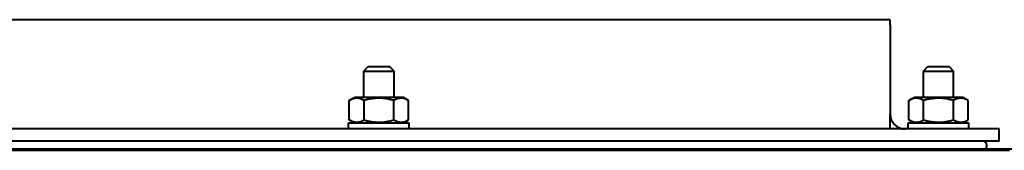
# Model space of a CAD drawing. Header units: millimetres. Extents: x -4428 to 3866, y -3426 to 3855.
# Tile 143 of 191: x 2548 to 2874, y -30 to 13. Entities that reach past the tile are written whole.
import ezdxf

# ---------------------------------------------------------------- set-up
doc = ezdxf.new("R2010")
doc.units = ezdxf.units.MM
doc.linetypes.add('K5LT_BASIC', pattern=[0])
doc.layers.add('Системный слой', color=7, linetype='Continuous')

# ---------------------------------------------------------------- blocks, each defined once
blk = doc.blocks.new('U16')
at = {"layer": 'Системный слой', "color": 150, "linetype": 'K5LT_BASIC', "lineweight": 40, "true_color": 0x0080ff}
for p, q in [((2835.93, 13.05), (2127.93, 13.05)), ((2835.93, 11.35), (2835.93, 13.05)), ((2835.93, 11.35), (2835.93, -17.95)), ((2661.93, -3.85), (2663.43, -2.35)), ((2663.43, -2.35), (2666.93, -2.35)), ((2666.93, -2.35), (2670.43, -2.35)), ((2671.93, -3.85), (2670.43, -2.35)), ((2846.93, -3.85), (2848.43, -2.35)), ((2848.43, -2.35), (2851.93, -2.35)), ((2851.93, -2.35), (2855.43, -2.35)), ((2856.93, -3.85), (2855.43, -2.35)), ((2661.93, -3.85), (2666.93, -3.85)), ((2661.93, -12.55), (2661.93, -3.85)), ((2666.93, -3.85), (2671.93, -3.85)), ((2671.93, -12.55), (2671.93, -3.85)), ((2846.93, -12.55), (2846.93, -3.85)), ((2846.93, -3.85), (2851.93, -3.85)), ((2851.93, -3.85), (2856.93, -3.85)), ((2856.93, -12.55), (2856.93, -3.85)), ((2657.12, -13.56), (2658.86, -12.55)), ((2675.01, -12.55), (2658.86, -12.55)), ((2676.75, -13.56), (2675.01, -12.55)), ((2842.12, -13.56), (2843.86, -12.55)), ((2842.12, -13.56), (2843.86, -12.55)), ((2842.12, -13.56), (2843.86, -12.55)), ((2860.01, -12.55), (2843.86, -12.55)), ((2861.75, -13.56), (2860.01, -12.55)), ((2861.75, -13.56), (2860.01, -12.55)), ((2657.12, -19.95), (2657.12, -13.56)), ((2662.02, -19.95), (2662.02, -13.56)), ((2671.84, -19.95), (2671.84, -13.56)), ((2676.75, -19.95), (2676.75, -13.56)), ((2842.12, -19.95), (2842.12, -13.56)), ((2847.02, -19.95), (2847.02, -13.56)), ((2856.84, -19.95), (2856.84, -13.56)), ((2861.75, -19.95), (2861.75, -13.56)), ((2835.93, -22.95), (2835.93, -17.95)), ((2656.93, -20.95), (2676.93, -20.95)), ((2656.93, -22.95), (2656.93, -20.95)), ((2658.86, -20.95), (2657.12, -19.95)), ((2675.01, -20.95), (2676.75, -19.95)), ((2676.93, -22.95), (2676.93, -20.95)), ((2841.93, -20.95), (2861.93, -20.95)), ((2841.93, -22.95), (2841.93, -20.95)), ((2843.86, -20.95), (2842.12, -19.95)), ((2843.86, -20.95), (2842.12, -19.95)), ((2843.86, -20.95), (2842.12, -19.95)), ((2860.01, -20.95), (2861.75, -19.95)), ((2860.01, -20.95), (2861.75, -19.95)), ((2860.01, -20.95), (2861.75, -19.95)), ((2861.93, -22.95), (2861.93, -20.95)), ((2871.93, -22.95), (2091.93, -22.95)), ((2871.93, -24.65), (2871.93, -22.95)), ((2871.93, -26.95), (2871.93, -24.65)), ((2871.93, -26.95), (2091.93, -26.95)), ((1814.43, -29.45), (3069.43, -29.45)), ((2089.43, -29.95), (2875.43, -29.95))]:
    blk.add_line(p, q, dxfattribs=at)
for centre, radius, start, end in [((2840.93, -17.95), 5, 180, 270), ((2866.43, -28.45), 1.5, 318.1897, 90)]:
    blk.add_arc(centre, radius, start, end, dxfattribs=at)
for points, knots in [([(2662.02, -13.56), (2661.71, -13.38), (2661.3, -13.17), (2660.75, -12.98), (2660.43, -12.9), (2660.1, -12.83), (2659.8, -12.8), (2659.51, -12.8), (2659.19, -12.81), (2658.83, -12.87), (2658.4, -12.97), (2657.83, -13.18), (2657.39, -13.4), (2657.12, -13.56)], [0, 0, 0, 0, 2.750356, 3.588044, 4.637308, 5.492849, 6.359079, 7.188001, 7.964308, 9.085494, 10.187714, 11.611112, 14, 14, 14, 14]), ([(2671.84, -13.56), (2671.61, -13.49), (2671.02, -13.33), (2669.96, -13.09), (2668.89, -12.92), (2668.07, -12.84), (2667.61, -12.81), (2667.31, -12.8), (2667.06, -12.8), (2666.8, -12.8), (2666.46, -12.81), (2666.05, -12.82), (2665.47, -12.87), (2664.63, -12.96), (2663.68, -13.14), (2662.78, -13.35), (2662.27, -13.49), (2662.02, -13.56)], [0, 0, 0, 0, 3.152296, 8.024027, 14.430358, 17.4743, 18.996271, 20.518242, 21.409855, 22.301468, 24.084694, 25.867919, 27.651145, 31.792504, 37.072525, 40.536262, 44, 44, 44, 44]), ([(2676.75, -13.56), (2676.43, -13.38), (2676.02, -13.17), (2675.48, -12.98), (2675.15, -12.9), (2674.83, -12.83), (2674.52, -12.8), (2674.23, -12.8), (2673.91, -12.81), (2673.55, -12.87), (2673.12, -12.97), (2672.55, -13.18), (2672.11, -13.4), (2671.84, -13.56)], [0, 0, 0, 0, 2.750356, 3.588044, 4.637308, 5.492849, 6.359079, 7.188001, 7.964308, 9.085494, 10.187714, 11.611112, 14, 14, 14, 14]), ([(2847.02, -13.56), (2846.71, -13.38), (2846.3, -13.17), (2845.75, -12.98), (2845.43, -12.9), (2845.1, -12.83), (2844.8, -12.8), (2844.51, -12.8), (2844.19, -12.81), (2843.83, -12.87), (2843.4, -12.97), (2842.83, -13.18), (2842.39, -13.4), (2842.12, -13.56)], [0, 0, 0, 0, 2.750356, 3.588044, 4.637308, 5.492849, 6.359079, 7.188001, 7.964308, 9.085494, 10.187714, 11.611112, 14, 14, 14, 14]), ([(2856.84, -13.56), (2856.61, -13.49), (2856.02, -13.33), (2854.96, -13.09), (2853.89, -12.92), (2853.07, -12.84), (2852.61, -12.81), (2852.31, -12.8), (2852.06, -12.8), (2851.8, -12.8), (2851.46, -12.81), (2851.05, -12.82), (2850.47, -12.87), (2849.63, -12.96), (2848.68, -13.14), (2847.78, -13.35), (2847.27, -13.49), (2847.02, -13.56)], [0, 0, 0, 0, 3.152296, 8.024027, 14.430358, 17.4743, 18.996271, 20.518242, 21.409855, 22.301468, 24.084694, 25.867919, 27.651145, 31.792504, 37.072525, 40.536262, 44, 44, 44, 44]), ([(2861.75, -13.56), (2861.43, -13.38), (2861.02, -13.17), (2860.48, -12.98), (2860.15, -12.9), (2859.83, -12.83), (2859.52, -12.8), (2859.23, -12.8), (2858.91, -12.81), (2858.55, -12.87), (2858.12, -12.97), (2857.55, -13.18), (2857.11, -13.4), (2856.84, -13.56)], [0, 0, 0, 0, 2.750356, 3.588044, 4.637308, 5.492849, 6.359079, 7.188001, 7.964308, 9.085494, 10.187714, 11.611112, 14, 14, 14, 14]), ([(2657.12, -19.95), (2657.43, -20.13), (2657.84, -20.34), (2658.38, -20.53), (2658.71, -20.61), (2659.03, -20.67), (2659.34, -20.71), (2659.63, -20.71), (2659.95, -20.69), (2660.31, -20.64), (2660.74, -20.54), (2661.31, -20.33), (2661.75, -20.11), (2662.02, -19.95)], [0, 0, 0, 0, 2.750356, 3.588044, 4.637308, 5.492849, 6.359079, 7.188001, 7.964308, 9.085494, 10.187714, 11.611112, 14, 14, 14, 14]), ([(2662.02, -19.95), (2662.25, -20.02), (2662.84, -20.18), (2663.9, -20.42), (2664.97, -20.59), (2665.79, -20.67), (2666.25, -20.69), (2666.55, -20.71), (2666.8, -20.71), (2667.07, -20.71), (2667.4, -20.7), (2667.81, -20.69), (2668.39, -20.64), (2669.23, -20.54), (2670.18, -20.37), (2671.08, -20.16), (2671.59, -20.02), (2671.84, -19.95)], [0, 0, 0, 0, 3.152296, 8.024027, 14.430358, 17.4743, 18.996271, 20.518242, 21.409855, 22.301468, 24.084694, 25.867919, 27.651145, 31.792504, 37.072525, 40.536262, 44, 44, 44, 44]), ([(2671.84, -19.95), (2672.15, -20.13), (2672.57, -20.34), (2673.11, -20.53), (2673.43, -20.61), (2673.76, -20.67), (2674.06, -20.71), (2674.35, -20.71), (2674.68, -20.69), (2675.03, -20.64), (2675.46, -20.54), (2676.03, -20.33), (2676.47, -20.11), (2676.75, -19.95)], [0, 0, 0, 0, 2.750356, 3.588044, 4.637308, 5.492849, 6.359079, 7.188001, 7.964308, 9.085494, 10.187714, 11.611112, 14, 14, 14, 14]), ([(2842.12, -19.95), (2842.43, -20.13), (2842.84, -20.34), (2843.38, -20.53), (2843.71, -20.61), (2844.03, -20.67), (2844.34, -20.71), (2844.63, -20.71), (2844.95, -20.69), (2845.31, -20.64), (2845.74, -20.54), (2846.31, -20.33), (2846.75, -20.11), (2847.02, -19.95)], [0, 0, 0, 0, 2.750356, 3.588044, 4.637308, 5.492849, 6.359079, 7.188001, 7.964308, 9.085494, 10.187714, 11.611112, 14, 14, 14, 14]), ([(2847.02, -19.95), (2847.25, -20.02), (2847.84, -20.18), (2848.9, -20.42), (2849.97, -20.59), (2850.79, -20.67), (2851.25, -20.69), (2851.55, -20.71), (2851.8, -20.71), (2852.07, -20.71), (2852.4, -20.7), (2852.81, -20.69), (2853.39, -20.64), (2854.23, -20.54), (2855.18, -20.37), (2856.08, -20.16), (2856.59, -20.02), (2856.84, -19.95)], [0, 0, 0, 0, 3.152296, 8.024027, 14.430358, 17.4743, 18.996271, 20.518242, 21.409855, 22.301468, 24.084694, 25.867919, 27.651145, 31.792504, 37.072525, 40.536262, 44, 44, 44, 44]), ([(2856.84, -19.95), (2857.15, -20.13), (2857.57, -20.34), (2858.11, -20.53), (2858.43, -20.61), (2858.76, -20.67), (2859.06, -20.71), (2859.35, -20.71), (2859.68, -20.69), (2860.03, -20.64), (2860.46, -20.54), (2861.03, -20.33), (2861.47, -20.11), (2861.75, -19.95)], [0, 0, 0, 0, 2.750356, 3.588044, 4.637308, 5.492849, 6.359079, 7.188001, 7.964308, 9.085494, 10.187714, 11.611112, 14, 14, 14, 14])]:
    blk.add_open_spline(points, degree=3, knots=knots, dxfattribs=at)

msp = doc.modelspace()

# ---------------------------------------------------------------- block references
at = {"layer": 'Системный слой'}
msp.add_blockref('U16', (0, 0), dxfattribs=at)

doc.saveas('drawing.dxf')
